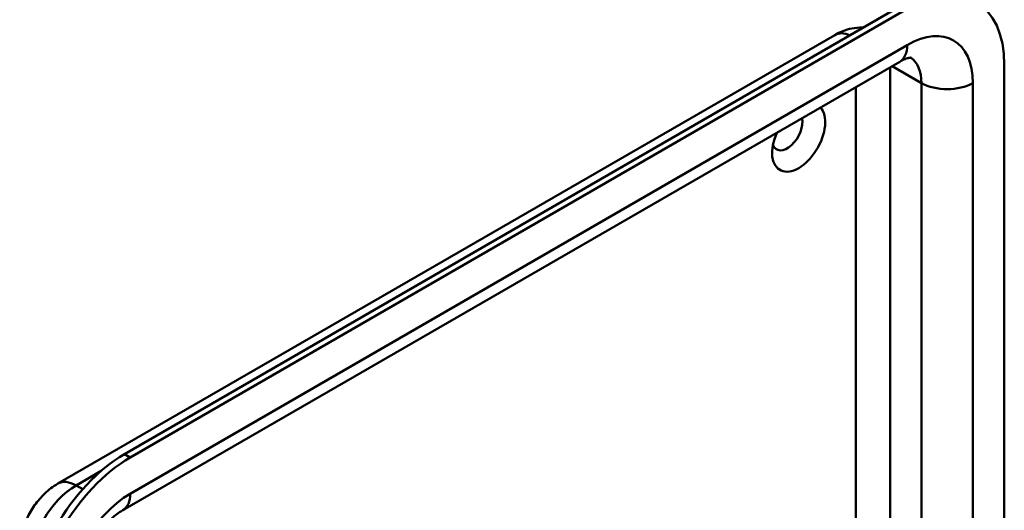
# Model space of a CAD drawing. Header units: millimetres. Extents: x 20 to 833, y 20 to 574.
# Tile 5 of 8: x 355 to 404, y 155 to 179. Entities that reach past the tile are written whole.
import ezdxf

# ---------------------------------------------------------------- set-up
doc = ezdxf.new("R2010")
doc.units = ezdxf.units.MM
doc.header["$LTSCALE"] = 2
doc.layers.add('Sichtbare Kanten(DIN)', color=7, linetype='Continuous', lineweight=50)
doc.layers.add('Sichtbare tangentiale Kanten(DIN)', color=7, linetype='Continuous', lineweight=50)

msp = doc.modelspace()

# ---------------------------------------------------------------- linework, layer by layer
at = {"layer": 'Sichtbare Kanten(DIN)'}
for p, q in [((398.758, 179.951), (360.291, 157.742)), ((399.041, 179.787), (360.574, 157.579)), ((356.987, 156.28), (395.454, 178.488)), ((360.201, 154.958), (398.668, 177.167)), ((403.849, 109.732), (403.849, 177.011))]:
    msp.add_line(p, q, dxfattribs=at)
for centre, major_axis, start_param, end_param in [((399.041, 174.235), (3.4, 5.889), 5.497787, 7.068583), ((393.667, 173.419), (-0.93, -1.611), 4.895061, 9.242106), ((393.101, 173.745), (-0.53, -0.918), 5.827281, 8.881761), ((360.291, 152.19), (-3.4, -5.889), 3.926991, 5.497787), ((360.574, 152.026), (-3.4, -5.889), 3.926991, 5.497787)]:
    msp.add_ellipse(centre, major_axis=major_axis, ratio=0.57735, start_param=start_param, end_param=end_param, dxfattribs=at)
for points, knots in [([(395.454, 178.488), (395.576, 178.559), (395.707, 178.624), (395.989, 178.735), (396.14, 178.782), (396.466, 178.847), (396.64, 178.866), (396.84, 178.864), (396.857, 178.864), (396.874, 178.863)], [4.712389, 4.712389, 4.712389, 4.712389, 4.8694686, 4.8694686, 5.0265482, 5.0265482, 5.1836279, 5.1836279, 5.1982928, 5.1982928, 5.1982928, 5.1982928]), ([(398.668, 177.167), (398.768, 177.225), (398.859, 177.268), (399.016, 177.33), (399.081, 177.348), (399.178, 177.368), (399.21, 177.369), (399.232, 177.369), (399.235, 177.369), (399.235, 177.369)], [4.712389, 4.712389, 4.712389, 4.712389, 4.8694686, 4.8694686, 5.0265482, 5.0265482, 5.1836279, 5.1836279, 5.2579903, 5.2579903, 5.2579903, 5.2579903]), ([(355.097, 153.006), (355.097, 153.289), (355.134, 153.556), (355.258, 154.066), (355.345, 154.309), (355.559, 154.774), (355.687, 154.996), (355.983, 155.414), (356.15, 155.611), (356.53, 155.973), (356.742, 156.138), (356.987, 156.28)], [3.141593, 3.141593, 3.141593, 3.141593, 3.455752, 3.455752, 3.769911, 3.769911, 4.08407, 4.08407, 4.39823, 4.39823, 4.712389, 4.712389, 4.712389, 4.712389]), ([(357.849, 150.883), (357.849, 151.054), (357.866, 151.255), (357.95, 151.71), (358.018, 151.965), (358.21, 152.5), (358.336, 152.781), (358.634, 153.329), (358.807, 153.596), (359.177, 154.08), (359.373, 154.296), (359.755, 154.653), (359.939, 154.795), (360.139, 154.922), (360.171, 154.941), (360.201, 154.958)], [3.141593, 3.141593, 3.141593, 3.141593, 3.374304, 3.374304, 3.622285, 3.622285, 3.88278, 3.88278, 4.148781, 4.148781, 4.411918, 4.411918, 4.663938, 4.663938, 4.712389, 4.712389, 4.712389, 4.712389])]:
    msp.add_open_spline(points, degree=3, knots=knots, dxfattribs=at)
at = {"layer": 'Sichtbare tangentiale Kanten(DIN)'}
for p, q in [((399.041, 177.991), (360.574, 155.782)), ((398.192, 150.739), (398.192, 176.892)), ((398.295, 176.952), (399.748, 176.113)), ((399.748, 176.113), (399.748, 149.119)), ((402.293, 146.428), (402.293, 176.113)), ((396.495, 175.913), (396.495, 151.74)), ((360.574, 157.579), (360.291, 157.742)), ((357.887, 156.191), (359.134, 156.91)), ((357.887, 156.191), (358.216, 156.001))]:
    msp.add_line(p, q, dxfattribs=at)
for centre, major_axis, start_param, end_param in [((399.041, 174.235), (2.3, 3.984), 5.497787, 7.068583), ((396.354, 176.93), (-0.9, 1.559), 5.616174, 6.283185), ((397.768, 178.726), (0.9, -1.559), 0, 0.785398), ((397.768, 174.97), (1.4, 2.425), 5.497787, 6.252468), ((401.021, 176.848), (1.8, 0), 3.926991, 5.497787), ((357.887, 153.578), (1.6, 2.771), 0.785398, 2.356194), ((357.887, 154.721), (-0.9, 1.559), 5.497787, 6.283185), ((360.574, 152.026), (-2.3, -3.984), 3.926991, 5.497787), ((359.301, 156.517), (0.9, -1.559), 0, 0.785398)]:
    msp.add_ellipse(centre, major_axis=major_axis, ratio=0.57735, start_param=start_param, end_param=end_param, dxfattribs=at)

doc.saveas('drawing.dxf')
